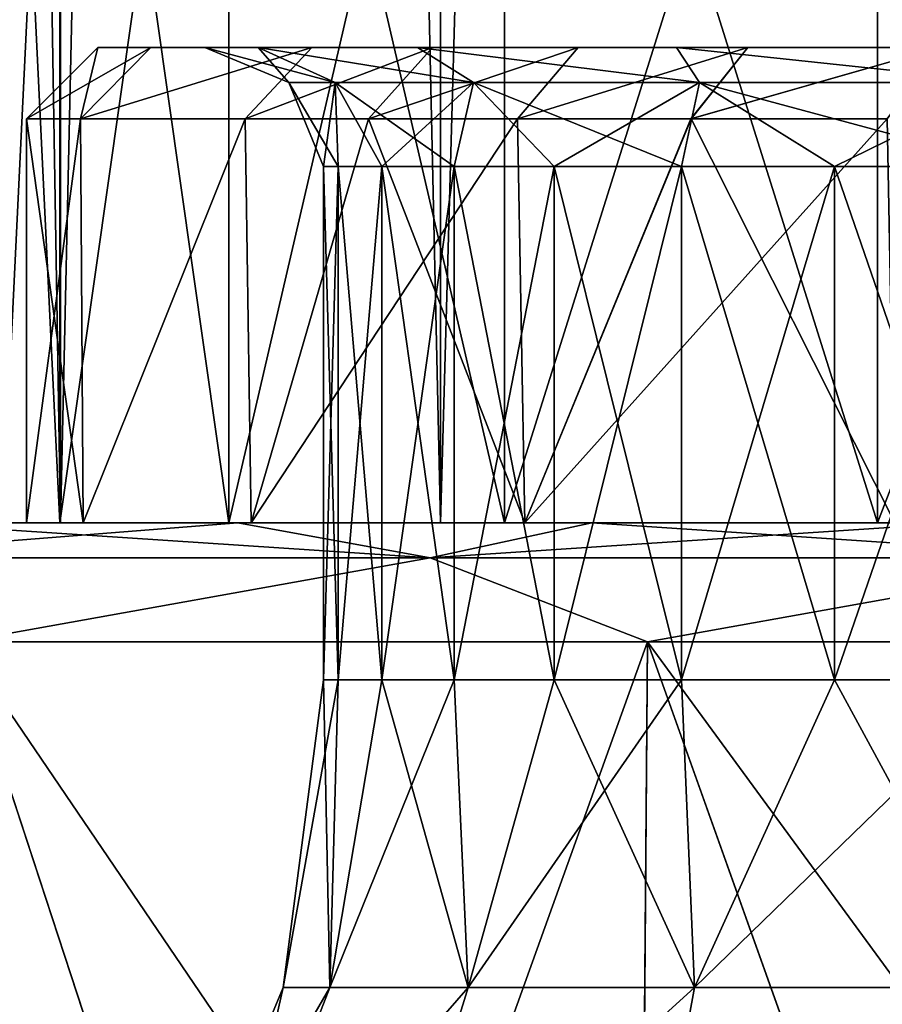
# Model space of a CAD drawing. Header units: millimetres. Extents: x -178 to 325, y 0 to 197.
# Tile 124 of 256: x 135.97 to 139.6, y 2.97 to 7.12. Entities that reach past the tile are written whole.
import ezdxf

# ---------------------------------------------------------------- set-up
doc = ezdxf.new("R2010")
doc.units = ezdxf.units.MM
doc.header["$LTSCALE"] = 52.148148
for name, color, linetype in [('5937', 7, 'CONTINUOUS'), ('5938', 7, 'CONTINUOUS'), ('5939', 7, 'CONTINUOUS'), ('5940', 7, 'CONTINUOUS'), ('5941', 7, 'CONTINUOUS'), ('5942', 7, 'CONTINUOUS'), ('5943', 7, 'CONTINUOUS'), ('5944', 7, 'CONTINUOUS'), ('5945', 7, 'CONTINUOUS'), ('5946', 7, 'CONTINUOUS'), ('5947', 7, 'CONTINUOUS'), ('5948', 7, 'CONTINUOUS'), ('5957', 7, 'CONTINUOUS'), ('5958', 7, 'CONTINUOUS'), ('5961', 7, 'CONTINUOUS'), ('5962', 7, 'CONTINUOUS'), ('714', 7, 'CONTINUOUS'), ('715', 7, 'CONTINUOUS'), ('716', 7, 'CONTINUOUS'), ('733', 7, 'CONTINUOUS'), ('735', 7, 'CONTINUOUS')]:
    doc.layers.add(name, color=color, linetype=linetype)

msp = doc.modelspace()

# ---------------------------------------------------------------- linework, layer by layer
at = {"layer": '5937', "linetype": 'CONTINUOUS'}
for points in [[(136, 5), (136, 6.7), (136.228, 6.7, -2.5166), (136, 5)], [(136.2385, 5, -2.5725), (136, 5), (136.228, 6.7, -2.5166), (136.2385, 5, -2.5725)], [(136.9205, 6.7, -4.9926), (136.2385, 5, -2.5725), (136.228, 6.7, -2.5166), (136.9205, 6.7, -4.9926)], [(136.9453, 5, -5.0572), (136.2385, 5, -2.5725), (136.9205, 6.7, -4.9926), (136.9453, 5, -5.0572)], [(137.4386, 6.7, -6.1815), (136.9453, 5, -5.0572), (136.9205, 6.7, -4.9926), (137.4386, 6.7, -6.1815)], [(138.0971, 5, -7.3702), (136.9453, 5, -5.0572), (138.0657, 6.7, -7.3192), (138.0971, 5, -7.3702)], [(138.0657, 6.7, -7.3192), (136.9453, 5, -5.0572), (137.4386, 6.7, -6.1815), (138.0657, 6.7, -7.3192)], [(138.7957, 6.7, -8.3942), (138.0971, 5, -7.3702), (138.0657, 6.7, -7.3192), (138.7957, 6.7, -8.3942)], [(139.6537, 5, -9.4315), (138.0971, 5, -7.3702), (139.6209, 6.7, -9.3955), (139.6537, 5, -9.4315)], [(139.6209, 6.7, -9.3955), (138.0971, 5, -7.3702), (138.7957, 6.7, -8.3942), (139.6209, 6.7, -9.3955)]]:
    msp.add_3dface(points, dxfattribs=at)
at = {"layer": '5938', "linetype": 'CONTINUOUS'}
for points in [[(136, 6.7), (136, 5), (136.2385, 5, 2.5725), (136, 6.7)], [(136, 6.7), (136.2385, 5, 2.5725), (136.2281, 6.7, 2.5168), (136, 6.7)], [(136.2281, 6.7, 2.5168), (136.2385, 5, 2.5725), (136.9206, 6.7, 4.9929), (136.2281, 6.7, 2.5168)], [(136.2385, 5, 2.5725), (136.9453, 5, 5.0572), (136.9206, 6.7, 4.9929), (136.2385, 5, 2.5725)], [(136.9206, 6.7, 4.9929), (136.9453, 5, 5.0572), (137.4388, 6.7, 6.1818), (136.9206, 6.7, 4.9929)], [(136.9453, 5, 5.0572), (138.0971, 5, 7.3702), (137.4388, 6.7, 6.1818), (136.9453, 5, 5.0572)], [(137.4388, 6.7, 6.1818), (138.0971, 5, 7.3702), (138.0658, 6.7, 7.3195), (137.4388, 6.7, 6.1818)], [(138.0658, 6.7, 7.3195), (138.0971, 5, 7.3702), (138.7959, 6.7, 8.3945), (138.0658, 6.7, 7.3195)], [(138.0971, 5, 7.3702), (139.6537, 5, 9.4315), (138.7959, 6.7, 8.3945), (138.0971, 5, 7.3702)], [(138.7959, 6.7, 8.3945), (139.6537, 5, 9.4315), (139.6212, 6.7, 9.3957), (138.7959, 6.7, 8.3945)]]:
    msp.add_3dface(points, dxfattribs=at)
at = {"layer": '5939', "linetype": 'CONTINUOUS'}
for points in [[(137.3114, 6.5, -1.2497), (137.25, 6.5), (137.3114, 4.3397, -1.2497), (137.3114, 6.5, -1.2497)], [(137.3114, 4.3397, -1.2497), (137.25, 6.5), (137.25, 4.3397), (137.3114, 4.3397, -1.2497)], [(137.495, 6.5, -2.4874), (137.3114, 6.5, -1.2497), (137.495, 4.3397, -2.4874), (137.495, 6.5, -2.4874)], [(137.495, 4.3397, -2.4874), (137.3114, 6.5, -1.2497), (137.3114, 4.3397, -1.2497), (137.495, 4.3397, -2.4874)], [(137.799, 6.5, -3.7011), (137.495, 6.5, -2.4874), (137.799, 4.3397, -3.7011), (137.799, 6.5, -3.7011)], [(137.799, 4.3397, -3.7011), (137.495, 6.5, -2.4874), (137.495, 4.3397, -2.4874), (137.799, 4.3397, -3.7011)], [(138.2205, 6.5, -4.8792), (137.799, 6.5, -3.7011), (138.2205, 4.3397, -4.8792), (138.2205, 6.5, -4.8792)], [(138.2205, 4.3397, -4.8792), (137.799, 6.5, -3.7011), (137.799, 4.3397, -3.7011), (138.2205, 4.3397, -4.8792)], [(138.7555, 6.5, -6.0103), (138.2205, 6.5, -4.8792), (138.7555, 4.3397, -6.0103), (138.7555, 6.5, -6.0103)], [(138.7555, 4.3397, -6.0103), (138.2205, 6.5, -4.8792), (138.2205, 4.3397, -4.8792), (138.7555, 4.3397, -6.0103)], [(139.3988, 6.5, -7.0835), (138.7555, 6.5, -6.0103), (139.3988, 4.3397, -7.0835), (139.3988, 6.5, -7.0835)], [(139.3988, 4.3397, -7.0835), (138.7555, 6.5, -6.0103), (138.7555, 4.3397, -6.0103), (139.3988, 4.3397, -7.0835)], [(140.1441, 6.5, -8.0885), (139.3988, 6.5, -7.0835), (140.1441, 4.3397, -8.0885), (140.1441, 6.5, -8.0885)], [(140.1441, 4.3397, -8.0885), (139.3988, 6.5, -7.0835), (139.3988, 4.3397, -7.0835), (140.1441, 4.3397, -8.0885)]]:
    msp.add_3dface(points, dxfattribs=at)
at = {"layer": '5940', "linetype": 'CONTINUOUS'}
for points in [[(136.3, 7), (136.5232, 7, 2.4609), (136.5232, 7, -2.4608), (136.3, 7)], [(137.2007, 7, 4.8843), (136.9755, 7, 2.4335), (136.5232, 7, 2.4609), (137.2007, 7, 4.8843)], [(136.75, 7), (136.5232, 7, 2.4609), (136.9755, 7, 2.4335), (136.75, 7)], [(136.5232, 7, -2.4608), (136.5232, 7, 2.4609), (136.75, 7), (136.5232, 7, -2.4608)], [(137.2006, 7, -4.8841), (136.5232, 7, -2.4608), (136.9755, 7, -2.4336), (137.2006, 7, -4.8841)], [(136.9755, 7, -2.4336), (136.5232, 7, -2.4608), (136.75, 7), (136.9755, 7, -2.4336)], [(136.9755, 7, 2.4335), (137.2007, 7, 4.8843), (137.6446, 7, 4.7857), (136.9755, 7, 2.4335)], [(137.6446, 7, -4.7857), (137.2006, 7, -4.8841), (136.9755, 7, -2.4336), (137.6446, 7, -4.7857)], [(137.7076, 7, -6.0487), (137.2006, 7, -4.8841), (137.6446, 7, -4.7857), (137.7076, 7, -6.0487)], [(137.2007, 7, 4.8843), (137.7077, 7, 6.0489), (137.6446, 7, 4.7857), (137.2007, 7, 4.8843)], [(137.7077, 7, 6.0489), (138.3215, 7, 7.1619), (137.6446, 7, 4.7857), (137.7077, 7, 6.0489)], [(137.6446, 7, 4.7857), (138.3215, 7, 7.1619), (138.7348, 7, 6.9751), (137.6446, 7, 4.7857)], [(138.7348, 7, -6.9752), (137.7076, 7, -6.0487), (137.6446, 7, -4.7857), (138.7348, 7, -6.9752)], [(138.3214, 7, -7.1617), (137.7076, 7, -6.0487), (138.7348, 7, -6.9752), (138.3214, 7, -7.1617)], [(139.0349, 7, -8.2132), (138.3214, 7, -7.1617), (138.7348, 7, -6.9752), (139.0349, 7, -8.2132)], [(138.3215, 7, 7.1619), (139.0351, 7, 8.2134), (138.7348, 7, 6.9751), (138.3215, 7, 7.1619)], [(139.0351, 7, 8.2134), (139.8437, 7, 9.1943), (138.7348, 7, 6.9751), (139.0351, 7, 8.2134)], [(138.7348, 7, 6.9751), (139.8437, 7, 9.1943), (140.2087, 7, 8.9269), (138.7348, 7, 6.9751)], [(140.2087, 7, -8.9269), (139.0349, 7, -8.2132), (138.7348, 7, -6.9752), (140.2087, 7, -8.9269)], [(139.8435, 7, -9.1942), (139.0349, 7, -8.2132), (140.2087, 7, -8.9269), (139.8435, 7, -9.1942)]]:
    msp.add_3dface(points, dxfattribs=at)
at = {"layer": '5941', "linetype": 'CONTINUOUS'}
for points in [[(136, 5), (136.2385, 5, -2.5725), (125.75, 5), (136, 5)], [(125.8122, 5, 1.7336), (136, 5), (125.75, 5), (125.8122, 5, 1.7336)], [(125.75, 5), (136.2385, 5, -2.5725), (125.8122, 5, -1.7336), (125.75, 5)], [(136.2385, 5, 2.5725), (136, 5), (125.8122, 5, 1.7336), (136.2385, 5, 2.5725)], [(125.8122, 5, -1.7336), (136.2385, 5, -2.5725), (125.9968, 5, -3.4506), (125.8122, 5, -1.7336)], [(125.9968, 5, 3.4506), (136.2385, 5, 2.5725), (125.8122, 5, 1.7336), (125.9968, 5, 3.4506)], [(136.2385, 5, -2.5725), (136.9453, 5, -5.0572), (125.9968, 5, -3.4506), (136.2385, 5, -2.5725)], [(125.9968, 5, -3.4506), (136.9453, 5, -5.0572), (126.3045, 5, -5.155), (125.9968, 5, -3.4506)], [(136.9453, 5, 5.0572), (136.2385, 5, 2.5725), (125.9968, 5, 3.4506), (136.9453, 5, 5.0572)], [(126.3044, 5, 5.155), (136.9453, 5, 5.0572), (125.9968, 5, 3.4506), (126.3044, 5, 5.155)], [(126.7321, 5, 6.8314), (136.9453, 5, 5.0572), (126.3044, 5, 5.155), (126.7321, 5, 6.8314)], [(136.9453, 5, -5.0572), (138.0971, 5, -7.3702), (126.3045, 5, -5.155), (136.9453, 5, -5.0572)], [(126.3045, 5, -5.155), (138.0971, 5, -7.3702), (126.7322, 5, -6.8315), (126.3045, 5, -5.155)], [(138.0971, 5, 7.3702), (136.9453, 5, 5.0572), (126.7321, 5, 6.8314), (138.0971, 5, 7.3702)], [(127.2794, 5, 8.475), (138.0971, 5, 7.3702), (126.7321, 5, 6.8314), (127.2794, 5, 8.475)], [(126.7322, 5, -6.8315), (138.0971, 5, -7.3702), (127.2794, 5, -8.4751), (126.7322, 5, -6.8315)], [(138.0971, 5, -7.3702), (139.6537, 5, -9.4315), (127.2794, 5, -8.4751), (138.0971, 5, -7.3702)], [(127.2794, 5, -8.4751), (139.6537, 5, -9.4315), (127.9412, 5, -10.0731), (127.2794, 5, -8.4751)], [(139.6537, 5, 9.4315), (138.0971, 5, 7.3702), (127.2794, 5, 8.475), (139.6537, 5, 9.4315)], [(127.9411, 5, 10.073), (139.6537, 5, 9.4315), (127.2794, 5, 8.475), (127.9411, 5, 10.073)], [(141.5634, 5, 11.1724), (139.6537, 5, 9.4315), (127.9411, 5, 10.073), (141.5634, 5, 11.1724)], [(128.7168, 5, 11.6224), (141.5634, 5, 11.1724), (127.9411, 5, 10.073), (128.7168, 5, 11.6224)], [(139.6537, 5, -9.4315), (141.5634, 5, -11.1724), (127.9412, 5, -10.0731), (139.6537, 5, -9.4315)], [(127.9412, 5, -10.0731), (141.5634, 5, -11.1724), (128.7168, 5, -11.6225), (127.9412, 5, -10.0731)], [(141.5634, 5, -11.1724), (143.7593, 5, -12.5321), (128.7168, 5, -11.6225), (141.5634, 5, -11.1724)], [(128.7168, 5, -11.6225), (143.7593, 5, -12.5321), (129.5992, 5, -13.1098), (128.7168, 5, -11.6225)], [(143.7593, 5, 12.5321), (141.5634, 5, 11.1724), (128.7168, 5, 11.6224), (143.7593, 5, 12.5321)], [(129.5992, 5, 13.1097), (143.7593, 5, 12.5321), (128.7168, 5, 11.6224), (129.5992, 5, 13.1097)], [(143.7593, 5, -12.5321), (146.1691, 5, -13.4656), (129.5992, 5, -13.1098), (143.7593, 5, -12.5321)], [(146.1691, 5, -13.4656), (148.7079, 5, -13.9402), (129.5992, 5, -13.1098), (146.1691, 5, -13.4656)], [(129.5992, 5, -13.1098), (148.7079, 5, -13.9402), (130.5876, 5, -14.5332), (129.5992, 5, -13.1098)], [(146.1691, 5, 13.4656), (143.7593, 5, 12.5321), (129.5992, 5, 13.1097), (146.1691, 5, 13.4656)], [(130.5875, 5, 14.5331), (146.1691, 5, 13.4656), (129.5992, 5, 13.1097), (130.5875, 5, 14.5331)], [(148.7079, 5, 13.9402), (146.1691, 5, 13.4656), (130.5875, 5, 14.5331), (148.7079, 5, 13.9402)], [(151.2921, 5, 13.9402), (148.7079, 5, 13.9402), (130.5875, 5, 14.5331), (151.2921, 5, 13.9402)], [(169.4124, 5, 14.5332), (151.2921, 5, 13.9402), (130.5875, 5, 14.5331), (169.4124, 5, 14.5332)], [(131.6725, 5, 15.8796), (169.4124, 5, 14.5332), (130.5875, 5, 14.5331), (131.6725, 5, 15.8796)], [(130.5876, 5, -14.5332), (148.7079, 5, -13.9402), (169.4125, 5, -14.5331), (130.5876, 5, -14.5332)], [(131.6726, 5, -15.8796), (130.5876, 5, -14.5332), (168.3275, 5, -15.8796), (131.6726, 5, -15.8796)], [(168.3275, 5, -15.8796), (130.5876, 5, -14.5332), (169.4125, 5, -14.5331), (168.3275, 5, -15.8796)], [(168.3274, 5, 15.8796), (169.4124, 5, 14.5332), (131.6725, 5, 15.8796), (168.3274, 5, 15.8796)], [(132.8534, 5, 17.148), (168.3274, 5, 15.8796), (131.6725, 5, 15.8796), (132.8534, 5, 17.148)], [(132.8535, 5, -17.148), (131.6726, 5, -15.8796), (167.1466, 5, -17.148), (132.8535, 5, -17.148)], [(167.1466, 5, -17.148), (131.6726, 5, -15.8796), (168.3275, 5, -15.8796), (167.1466, 5, -17.148)], [(167.1465, 5, 17.148), (168.3274, 5, 15.8796), (132.8534, 5, 17.148), (167.1465, 5, 17.148)], [(134.119, 5, 18.3262), (167.1465, 5, 17.148), (132.8534, 5, 17.148), (134.119, 5, 18.3262)], [(134.1191, 5, -18.3263), (132.8535, 5, -17.148), (165.881, 5, -18.3262), (134.1191, 5, -18.3263)], [(165.881, 5, -18.3262), (132.8535, 5, -17.148), (167.1466, 5, -17.148), (165.881, 5, -18.3262)], [(165.8809, 5, 18.3263), (167.1465, 5, 17.148), (134.119, 5, 18.3262), (165.8809, 5, 18.3263)], [(135.4684, 5, 19.4137), (165.8809, 5, 18.3263), (134.119, 5, 18.3262), (135.4684, 5, 19.4137)], [(135.4684, 5, -19.4137), (134.1191, 5, -18.3263), (164.5316, 5, -19.4137), (135.4684, 5, -19.4137)], [(164.5316, 5, -19.4137), (134.1191, 5, -18.3263), (165.881, 5, -18.3262), (164.5316, 5, -19.4137)], [(164.5316, 5, 19.4137), (165.8809, 5, 18.3263), (135.4684, 5, 19.4137), (164.5316, 5, 19.4137)], [(136.8889, 5, 20.3998), (164.5316, 5, 19.4137), (135.4684, 5, 19.4137), (136.8889, 5, 20.3998)], [(136.8889, 5, -20.3999), (135.4684, 5, -19.4137), (163.1111, 5, -20.3998), (136.8889, 5, -20.3999)], [(163.1111, 5, -20.3998), (135.4684, 5, -19.4137), (164.5316, 5, -19.4137), (163.1111, 5, -20.3998)], [(163.1111, 5, 20.3999), (164.5316, 5, 19.4137), (136.8889, 5, 20.3998), (163.1111, 5, 20.3999)], [(138.3791, 5, 21.2841), (163.1111, 5, 20.3999), (136.8889, 5, 20.3998), (138.3791, 5, 21.2841)], [(138.3791, 5, -21.2842), (136.8889, 5, -20.3999), (161.6209, 5, -21.2841), (138.3791, 5, -21.2842)], [(161.6209, 5, -21.2841), (136.8889, 5, -20.3999), (163.1111, 5, -20.3998), (161.6209, 5, -21.2841)], [(161.6209, 5, 21.2842), (163.1111, 5, 20.3999), (138.3791, 5, 21.2841), (161.6209, 5, 21.2842)], [(139.9257, 5, 22.0581), (161.6209, 5, 21.2842), (138.3791, 5, 21.2841), (139.9257, 5, 22.0581)], [(139.9257, 5, -22.0582), (138.3791, 5, -21.2842), (160.0743, 5, -22.0581), (139.9257, 5, -22.0582)], [(160.0743, 5, -22.0581), (138.3791, 5, -21.2842), (161.6209, 5, -21.2841), (160.0743, 5, -22.0581)]]:
    msp.add_3dface(points, dxfattribs=at)
at = {"layer": '5942', "linetype": 'CONTINUOUS'}
for points in [[(137.1035, 0.3, -21.1244), (135.687, 0.3, -20.1916), (135.7272, 4.5, -20.22), (137.1035, 0.3, -21.1244)], [(138.6134, 4.5, -21.9752), (137.1035, 0.3, -21.1244), (135.7272, 4.5, -20.22), (138.6134, 4.5, -21.9752)], [(138.5807, 0.3, -21.9582), (137.1035, 0.3, -21.1244), (138.6134, 4.5, -21.9752), (138.5807, 0.3, -21.9582)], [(140.1112, 0.3, -22.6886), (138.5807, 0.3, -21.9582), (138.6134, 4.5, -21.9752), (140.1112, 0.3, -22.6886)], [(141.7117, 4.5, -23.321), (140.1112, 0.3, -22.6886), (138.6134, 4.5, -21.9752), (141.7117, 4.5, -23.321)]]:
    msp.add_3dface(points, dxfattribs=at)
at = {"layer": '5943', "linetype": 'CONTINUOUS'}
for points in [[(137.25, 4.3397), (137.25, 6.5), (137.3114, 6.5, 1.2497), (137.25, 4.3397)], [(137.25, 4.3397), (137.3114, 6.5, 1.2497), (137.3114, 4.3397, 1.2497), (137.25, 4.3397)], [(137.3114, 6.5, 1.2497), (137.495, 6.5, 2.4874), (137.3114, 4.3397, 1.2497), (137.3114, 6.5, 1.2497)], [(137.3114, 4.3397, 1.2497), (137.495, 6.5, 2.4874), (137.495, 4.3397, 2.4874), (137.3114, 4.3397, 1.2497)], [(137.495, 6.5, 2.4874), (137.799, 6.5, 3.7011), (137.495, 4.3397, 2.4874), (137.495, 6.5, 2.4874)], [(137.495, 4.3397, 2.4874), (137.799, 6.5, 3.7011), (137.799, 4.3397, 3.7011), (137.495, 4.3397, 2.4874)], [(137.799, 6.5, 3.7011), (138.2205, 6.5, 4.8792), (137.799, 4.3397, 3.7011), (137.799, 6.5, 3.7011)], [(137.799, 4.3397, 3.7011), (138.2205, 6.5, 4.8792), (138.2205, 4.3397, 4.8792), (137.799, 4.3397, 3.7011)], [(138.2205, 6.5, 4.8792), (138.7555, 6.5, 6.0103), (138.2205, 4.3397, 4.8792), (138.2205, 6.5, 4.8792)], [(138.2205, 4.3397, 4.8792), (138.7555, 6.5, 6.0103), (138.7555, 4.3397, 6.0103), (138.2205, 4.3397, 4.8792)], [(138.7555, 6.5, 6.0103), (139.3988, 6.5, 7.0835), (138.7555, 4.3397, 6.0103), (138.7555, 6.5, 6.0103)], [(138.7555, 4.3397, 6.0103), (139.3988, 6.5, 7.0835), (139.3988, 4.3397, 7.0835), (138.7555, 4.3397, 6.0103)], [(139.3988, 6.5, 7.0835), (140.1441, 6.5, 8.0885), (139.3988, 4.3397, 7.0835), (139.3988, 6.5, 7.0835)], [(139.3988, 4.3397, 7.0835), (140.1441, 6.5, 8.0885), (140.1441, 4.3397, 8.0885), (139.3988, 4.3397, 7.0835)]]:
    msp.add_3dface(points, dxfattribs=at)
at = {"layer": '5944', "linetype": 'CONTINUOUS'}
for points in [[(135.6859, 0.3, 20.1908), (137.1023, 0.3, 21.1237), (135.7272, 4.5, 20.22), (135.6859, 0.3, 20.1908)], [(137.1023, 0.3, 21.1237), (138.5795, 0.3, 21.9576), (135.7272, 4.5, 20.22), (137.1023, 0.3, 21.1237)], [(135.7272, 4.5, 20.22), (138.5795, 0.3, 21.9576), (138.6134, 4.5, 21.9752), (135.7272, 4.5, 20.22)], [(138.5795, 0.3, 21.9576), (140.1099, 0.3, 22.6881), (138.6134, 4.5, 21.9752), (138.5795, 0.3, 21.9576)], [(140.1099, 0.3, 22.6881), (141.6866, 0.3, 23.312), (138.6134, 4.5, 21.9752), (140.1099, 0.3, 22.6881)], [(138.6134, 4.5, 21.9752), (141.6866, 0.3, 23.312), (141.7117, 4.5, 23.321), (138.6134, 4.5, 21.9752)]]:
    msp.add_3dface(points, dxfattribs=at)
at = {"layer": '5945', "linetype": 'CONTINUOUS'}
for points in [[(136.3, 7), (136.5232, 7, -2.4608), (136, 6.7), (136.3, 7)], [(136, 6.7), (136.5232, 7, -2.4608), (136.228, 6.7, -2.5166), (136, 6.7)], [(136.5232, 7, -2.4608), (137.2006, 7, -4.8841), (136.228, 6.7, -2.5166), (136.5232, 7, -2.4608)], [(137.2006, 7, -4.8841), (136.9205, 6.7, -4.9926), (136.228, 6.7, -2.5166), (137.2006, 7, -4.8841)], [(137.2006, 7, -4.8841), (137.7076, 7, -6.0487), (136.9205, 6.7, -4.9926), (137.2006, 7, -4.8841)], [(137.7076, 7, -6.0487), (137.4386, 6.7, -6.1815), (136.9205, 6.7, -4.9926), (137.7076, 7, -6.0487)], [(137.7076, 7, -6.0487), (138.3214, 7, -7.1617), (137.4386, 6.7, -6.1815), (137.7076, 7, -6.0487)], [(138.3214, 7, -7.1617), (138.0657, 6.7, -7.3192), (137.4386, 6.7, -6.1815), (138.3214, 7, -7.1617)], [(138.3214, 7, -7.1617), (139.0349, 7, -8.2132), (138.0657, 6.7, -7.3192), (138.3214, 7, -7.1617)], [(139.0349, 7, -8.2132), (138.7957, 6.7, -8.3942), (138.0657, 6.7, -7.3192), (139.0349, 7, -8.2132)], [(139.0349, 7, -8.2132), (139.8435, 7, -9.1942), (138.7957, 6.7, -8.3942), (139.0349, 7, -8.2132)], [(139.8435, 7, -9.1942), (139.6209, 6.7, -9.3955), (138.7957, 6.7, -8.3942), (139.8435, 7, -9.1942)]]:
    msp.add_3dface(points, dxfattribs=at)
at = {"layer": '5946', "linetype": 'CONTINUOUS'}
for points in [[(136.3, 7), (136, 6.7), (136.2281, 6.7, 2.5168), (136.3, 7)], [(137.2007, 7, 4.8843), (136.5232, 7, 2.4609), (136.2281, 6.7, 2.5168), (137.2007, 7, 4.8843)], [(137.2007, 7, 4.8843), (136.2281, 6.7, 2.5168), (136.9206, 6.7, 4.9929), (137.2007, 7, 4.8843)], [(136.5232, 7, 2.4609), (136.3, 7), (136.2281, 6.7, 2.5168), (136.5232, 7, 2.4609)], [(137.7077, 7, 6.0489), (137.2007, 7, 4.8843), (136.9206, 6.7, 4.9929), (137.7077, 7, 6.0489)], [(137.7077, 7, 6.0489), (136.9206, 6.7, 4.9929), (137.4388, 6.7, 6.1818), (137.7077, 7, 6.0489)], [(138.3215, 7, 7.1619), (137.7077, 7, 6.0489), (137.4388, 6.7, 6.1818), (138.3215, 7, 7.1619)], [(138.3215, 7, 7.1619), (137.4388, 6.7, 6.1818), (138.0658, 6.7, 7.3195), (138.3215, 7, 7.1619)], [(139.0351, 7, 8.2134), (138.3215, 7, 7.1619), (138.0658, 6.7, 7.3195), (139.0351, 7, 8.2134)], [(139.0351, 7, 8.2134), (138.0658, 6.7, 7.3195), (138.7959, 6.7, 8.3945), (139.0351, 7, 8.2134)], [(139.8437, 7, 9.1943), (139.0351, 7, 8.2134), (138.7959, 6.7, 8.3945), (139.8437, 7, 9.1943)], [(139.8437, 7, 9.1943), (138.7959, 6.7, 8.3945), (139.6212, 6.7, 9.3957), (139.8437, 7, 9.1943)]]:
    msp.add_3dface(points, dxfattribs=at)
at = {"layer": '5947', "linetype": 'CONTINUOUS'}
for points in [[(135.4684, 5, -19.4137), (136.8889, 5, -20.3999), (135.0223, 4.8536, -19.5193), (135.4684, 5, -19.4137)], [(136.8889, 5, -20.3999), (137.6982, 4.8536, -21.3073), (135.0223, 4.8536, -19.5193), (136.8889, 5, -20.3999)], [(136.8889, 5, -20.3999), (138.3791, 5, -21.2842), (137.6982, 4.8536, -21.3073), (136.8889, 5, -20.3999)], [(138.3791, 5, -21.2842), (139.9257, 5, -22.0582), (137.6982, 4.8536, -21.3073), (138.3791, 5, -21.2842)], [(139.9257, 5, -22.0582), (140.5846, 4.8536, -22.7307), (137.6982, 4.8536, -21.3073), (139.9257, 5, -22.0582)], [(137.6982, 4.8536, -21.3073), (135.7272, 4.5, -20.22), (135.0223, 4.8536, -19.5193), (137.6982, 4.8536, -21.3073)], [(138.6134, 4.5, -21.9752), (135.7272, 4.5, -20.22), (137.6982, 4.8536, -21.3073), (138.6134, 4.5, -21.9752)], [(140.5846, 4.8536, -22.7307), (138.6134, 4.5, -21.9752), (137.6982, 4.8536, -21.3073), (140.5846, 4.8536, -22.7307)], [(141.7117, 4.5, -23.321), (138.6134, 4.5, -21.9752), (140.5846, 4.8536, -22.7307), (141.7117, 4.5, -23.321)]]:
    msp.add_3dface(points, dxfattribs=at)
at = {"layer": '5948', "linetype": 'CONTINUOUS'}
for points in [[(135.4684, 5, 19.4137), (135.0223, 4.8536, 19.5193), (137.6982, 4.8536, 21.3073), (135.4684, 5, 19.4137)], [(136.8889, 5, 20.3998), (135.4684, 5, 19.4137), (137.6982, 4.8536, 21.3073), (136.8889, 5, 20.3998)], [(138.3791, 5, 21.2841), (136.8889, 5, 20.3998), (137.6982, 4.8536, 21.3073), (138.3791, 5, 21.2841)], [(138.3791, 5, 21.2841), (137.6982, 4.8536, 21.3073), (140.5846, 4.8536, 22.7307), (138.3791, 5, 21.2841)], [(139.9257, 5, 22.0581), (138.3791, 5, 21.2841), (140.5846, 4.8536, 22.7307), (139.9257, 5, 22.0581)], [(135.0223, 4.8536, 19.5193), (135.7272, 4.5, 20.22), (137.6982, 4.8536, 21.3073), (135.0223, 4.8536, 19.5193)], [(135.7272, 4.5, 20.22), (138.6134, 4.5, 21.9752), (137.6982, 4.8536, 21.3073), (135.7272, 4.5, 20.22)], [(137.6982, 4.8536, 21.3073), (138.6134, 4.5, 21.9752), (140.5846, 4.8536, 22.7307), (137.6982, 4.8536, 21.3073)], [(138.6134, 4.5, 21.9752), (141.7117, 4.5, 23.321), (140.5846, 4.8536, 22.7307), (138.6134, 4.5, 21.9752)]]:
    msp.add_3dface(points, dxfattribs=at)
at = {"layer": '5957', "linetype": 'CONTINUOUS'}
for points in [[(137.25, 4.3397), (137.0796, 3.0457), (137.2759, 3.0457, -2.2436), (137.25, 4.3397)], [(137.3114, 4.3397, -1.2497), (137.25, 4.3397), (137.2759, 3.0457, -2.2436), (137.3114, 4.3397, -1.2497)], [(137.495, 4.3397, -2.4874), (137.3114, 4.3397, -1.2497), (137.2759, 3.0457, -2.2436), (137.495, 4.3397, -2.4874)], [(137.8588, 3.0457, -4.419), (137.495, 4.3397, -2.4874), (137.2759, 3.0457, -2.2436), (137.8588, 3.0457, -4.419)], [(137.799, 4.3397, -3.7011), (137.495, 4.3397, -2.4874), (137.8588, 3.0457, -4.419), (137.799, 4.3397, -3.7011)], [(138.2205, 4.3397, -4.8792), (137.799, 4.3397, -3.7011), (137.8588, 3.0457, -4.419), (138.2205, 4.3397, -4.8792)], [(138.8106, 3.0457, -6.4602), (138.2205, 4.3397, -4.8792), (137.8588, 3.0457, -4.419), (138.8106, 3.0457, -6.4602)], [(138.7555, 4.3397, -6.0103), (138.2205, 4.3397, -4.8792), (138.8106, 3.0457, -6.4602), (138.7555, 4.3397, -6.0103)], [(139.3988, 4.3397, -7.0835), (138.7555, 4.3397, -6.0103), (138.8106, 3.0457, -6.4602), (139.3988, 4.3397, -7.0835)], [(140.1024, 3.0457, -8.3051), (139.3988, 4.3397, -7.0835), (138.8106, 3.0457, -6.4602), (140.1024, 3.0457, -8.3051)], [(140.1441, 4.3397, -8.0885), (139.3988, 4.3397, -7.0835), (140.1024, 3.0457, -8.3051), (140.1441, 4.3397, -8.0885)], [(136.5801, 1.8397), (136.8086, 1.8397, -2.4659), (137.0796, 3.0457), (136.5801, 1.8397)], [(136.8086, 1.8397, -2.4659), (137.4863, 1.8397, -4.8478), (137.8588, 3.0457, -4.419), (136.8086, 1.8397, -2.4659)], [(137.0796, 3.0457), (136.8086, 1.8397, -2.4659), (137.2759, 3.0457, -2.2436), (137.0796, 3.0457)], [(136.8086, 1.8397, -2.4659), (137.8588, 3.0457, -4.419), (137.2759, 3.0457, -2.2436), (136.8086, 1.8397, -2.4659)], [(137.4863, 1.8397, -4.8478), (138.5902, 1.8397, -7.0646), (138.8106, 3.0457, -6.4602), (137.4863, 1.8397, -4.8478)], [(137.4863, 1.8397, -4.8478), (138.8106, 3.0457, -6.4602), (137.8588, 3.0457, -4.419), (137.4863, 1.8397, -4.8478)], [(138.5902, 1.8397, -7.0646), (140.0826, 1.8397, -9.0409), (140.1024, 3.0457, -8.3051), (138.5902, 1.8397, -7.0646)], [(138.5902, 1.8397, -7.0646), (140.1024, 3.0457, -8.3051), (138.8106, 3.0457, -6.4602), (138.5902, 1.8397, -7.0646)]]:
    msp.add_3dface(points, dxfattribs=at)
at = {"layer": '5958', "linetype": 'CONTINUOUS'}
for points in [[(137.25, 4.3397), (137.3114, 4.3397, 1.2497), (137.0796, 3.0457), (137.25, 4.3397)], [(137.0796, 3.0457), (137.3114, 4.3397, 1.2497), (137.2759, 3.0457, 2.2436), (137.0796, 3.0457)], [(137.3114, 4.3397, 1.2497), (137.495, 4.3397, 2.4874), (137.2759, 3.0457, 2.2436), (137.3114, 4.3397, 1.2497)], [(137.495, 4.3397, 2.4874), (137.799, 4.3397, 3.7011), (137.2759, 3.0457, 2.2436), (137.495, 4.3397, 2.4874)], [(137.2759, 3.0457, 2.2436), (137.799, 4.3397, 3.7011), (137.8588, 3.0457, 4.419), (137.2759, 3.0457, 2.2436)], [(137.799, 4.3397, 3.7011), (138.2205, 4.3397, 4.8792), (137.8588, 3.0457, 4.419), (137.799, 4.3397, 3.7011)], [(138.2205, 4.3397, 4.8792), (138.7555, 4.3397, 6.0103), (137.8588, 3.0457, 4.419), (138.2205, 4.3397, 4.8792)], [(137.8588, 3.0457, 4.419), (138.7555, 4.3397, 6.0103), (138.8106, 3.0457, 6.4602), (137.8588, 3.0457, 4.419)], [(138.7555, 4.3397, 6.0103), (139.3988, 4.3397, 7.0835), (138.8106, 3.0457, 6.4602), (138.7555, 4.3397, 6.0103)], [(139.3988, 4.3397, 7.0835), (140.1441, 4.3397, 8.0885), (138.8106, 3.0457, 6.4602), (139.3988, 4.3397, 7.0835)], [(138.8106, 3.0457, 6.4602), (140.1441, 4.3397, 8.0885), (140.1024, 3.0457, 8.3051), (138.8106, 3.0457, 6.4602)], [(136.8086, 1.8397, 2.4659), (136.5801, 1.8397), (137.2759, 3.0457, 2.2436), (136.8086, 1.8397, 2.4659)], [(136.5801, 1.8397), (137.0796, 3.0457), (137.2759, 3.0457, 2.2436), (136.5801, 1.8397)], [(137.4863, 1.8397, 4.8478), (136.8086, 1.8397, 2.4659), (137.8588, 3.0457, 4.419), (137.4863, 1.8397, 4.8478)], [(136.8086, 1.8397, 2.4659), (137.2759, 3.0457, 2.2436), (137.8588, 3.0457, 4.419), (136.8086, 1.8397, 2.4659)], [(138.5902, 1.8397, 7.0646), (137.4863, 1.8397, 4.8478), (138.8106, 3.0457, 6.4602), (138.5902, 1.8397, 7.0646)], [(137.4863, 1.8397, 4.8478), (137.8588, 3.0457, 4.419), (138.8106, 3.0457, 6.4602), (137.4863, 1.8397, 4.8478)], [(140.0826, 1.8397, 9.0409), (138.5902, 1.8397, 7.0646), (140.1024, 3.0457, 8.3051), (140.0826, 1.8397, 9.0409)], [(138.5902, 1.8397, 7.0646), (138.8106, 3.0457, 6.4602), (140.1024, 3.0457, 8.3051), (138.5902, 1.8397, 7.0646)]]:
    msp.add_3dface(points, dxfattribs=at)
at = {"layer": '5961', "linetype": 'CONTINUOUS'}
for points in [[(136.9755, 7, -2.4336), (136.75, 7), (137.2995, 6.8536, -2.2394), (136.9755, 7, -2.4336)], [(136.75, 7), (137.1036, 6.8536), (137.2995, 6.8536, -2.2394), (136.75, 7)], [(137.6446, 7, -4.7857), (136.9755, 7, -2.4336), (137.8813, 6.8536, -4.4108), (137.6446, 7, -4.7857)], [(137.8813, 6.8536, -4.4108), (136.9755, 7, -2.4336), (137.2995, 6.8536, -2.2394), (137.8813, 6.8536, -4.4108)], [(138.7348, 7, -6.9752), (137.6446, 7, -4.7857), (138.8313, 6.8536, -6.4482), (138.7348, 7, -6.9752)], [(138.8313, 6.8536, -6.4482), (137.6446, 7, -4.7857), (137.8813, 6.8536, -4.4108), (138.8313, 6.8536, -6.4482)], [(140.2087, 7, -8.9269), (138.7348, 7, -6.9752), (140.1207, 6.8536, -8.2897), (140.2087, 7, -8.9269)], [(140.1207, 6.8536, -8.2897), (138.7348, 7, -6.9752), (138.8313, 6.8536, -6.4482), (140.1207, 6.8536, -8.2897)], [(137.25, 6.5), (137.3114, 6.5, -1.2497), (137.1036, 6.8536), (137.25, 6.5)], [(137.1036, 6.8536), (137.3114, 6.5, -1.2497), (137.2995, 6.8536, -2.2394), (137.1036, 6.8536)], [(137.3114, 6.5, -1.2497), (137.495, 6.5, -2.4874), (137.2995, 6.8536, -2.2394), (137.3114, 6.5, -1.2497)], [(137.495, 6.5, -2.4874), (137.799, 6.5, -3.7011), (137.2995, 6.8536, -2.2394), (137.495, 6.5, -2.4874)], [(137.799, 6.5, -3.7011), (137.8813, 6.8536, -4.4108), (137.2995, 6.8536, -2.2394), (137.799, 6.5, -3.7011)], [(137.799, 6.5, -3.7011), (138.2205, 6.5, -4.8792), (137.8813, 6.8536, -4.4108), (137.799, 6.5, -3.7011)], [(138.2205, 6.5, -4.8792), (138.7555, 6.5, -6.0103), (137.8813, 6.8536, -4.4108), (138.2205, 6.5, -4.8792)], [(138.7555, 6.5, -6.0103), (138.8313, 6.8536, -6.4482), (137.8813, 6.8536, -4.4108), (138.7555, 6.5, -6.0103)], [(138.7555, 6.5, -6.0103), (139.3988, 6.5, -7.0835), (138.8313, 6.8536, -6.4482), (138.7555, 6.5, -6.0103)], [(139.3988, 6.5, -7.0835), (140.1441, 6.5, -8.0885), (138.8313, 6.8536, -6.4482), (139.3988, 6.5, -7.0835)], [(140.1441, 6.5, -8.0885), (140.1207, 6.8536, -8.2897), (138.8313, 6.8536, -6.4482), (140.1441, 6.5, -8.0885)]]:
    msp.add_3dface(points, dxfattribs=at)
at = {"layer": '5962', "linetype": 'CONTINUOUS'}
for points in [[(136.75, 7), (136.9755, 7, 2.4335), (137.1036, 6.8536), (136.75, 7)], [(136.9755, 7, 2.4335), (137.6446, 7, 4.7857), (137.8813, 6.8536, 4.4108), (136.9755, 7, 2.4335)], [(137.1036, 6.8536), (136.9755, 7, 2.4335), (137.2995, 6.8536, 2.2394), (137.1036, 6.8536)], [(137.2995, 6.8536, 2.2394), (136.9755, 7, 2.4335), (137.8813, 6.8536, 4.4108), (137.2995, 6.8536, 2.2394)], [(137.6446, 7, 4.7857), (138.7348, 7, 6.9751), (138.8313, 6.8536, 6.4482), (137.6446, 7, 4.7857)], [(137.8813, 6.8536, 4.4108), (137.6446, 7, 4.7857), (138.8313, 6.8536, 6.4482), (137.8813, 6.8536, 4.4108)], [(138.7348, 7, 6.9751), (140.2087, 7, 8.9269), (140.1207, 6.8536, 8.2897), (138.7348, 7, 6.9751)], [(138.8313, 6.8536, 6.4482), (138.7348, 7, 6.9751), (140.1207, 6.8536, 8.2897), (138.8313, 6.8536, 6.4482)], [(137.25, 6.5), (137.1036, 6.8536), (137.2995, 6.8536, 2.2394), (137.25, 6.5)], [(137.3114, 6.5, 1.2497), (137.25, 6.5), (137.2995, 6.8536, 2.2394), (137.3114, 6.5, 1.2497)], [(137.495, 6.5, 2.4874), (137.3114, 6.5, 1.2497), (137.2995, 6.8536, 2.2394), (137.495, 6.5, 2.4874)], [(137.495, 6.5, 2.4874), (137.2995, 6.8536, 2.2394), (137.8813, 6.8536, 4.4108), (137.495, 6.5, 2.4874)], [(137.799, 6.5, 3.7011), (137.495, 6.5, 2.4874), (137.8813, 6.8536, 4.4108), (137.799, 6.5, 3.7011)], [(138.2205, 6.5, 4.8792), (137.799, 6.5, 3.7011), (137.8813, 6.8536, 4.4108), (138.2205, 6.5, 4.8792)], [(138.2205, 6.5, 4.8792), (137.8813, 6.8536, 4.4108), (138.8313, 6.8536, 6.4482), (138.2205, 6.5, 4.8792)], [(138.7555, 6.5, 6.0103), (138.2205, 6.5, 4.8792), (138.8313, 6.8536, 6.4482), (138.7555, 6.5, 6.0103)], [(139.3988, 6.5, 7.0835), (138.7555, 6.5, 6.0103), (138.8313, 6.8536, 6.4482), (139.3988, 6.5, 7.0835)], [(139.3988, 6.5, 7.0835), (138.8313, 6.8536, 6.4482), (140.1207, 6.8536, 8.2897), (139.3988, 6.5, 7.0835)], [(140.1441, 6.5, 8.0885), (139.3988, 6.5, 7.0835), (140.1207, 6.8536, 8.2897), (140.1441, 6.5, 8.0885)]]:
    msp.add_3dface(points, dxfattribs=at)
at = {"layer": '714', "linetype": 'CONTINUOUS'}
for points in [[(134, 5), (135.9, 5), (136.14, 5, 2.59), (134, 5)], [(134, 5), (136.14, 5, 2.59), (134.243, 5, 2.7778), (134, 5)], [(134.243, 5, -2.7778), (134.9646, 5, -5.4714), (136.8519, 5, -5.0925), (134.243, 5, -2.7778)], [(135.9, 5), (134.243, 5, -2.7778), (136.14, 5, -2.59), (135.9, 5)], [(136.14, 5, -2.59), (134.243, 5, -2.7778), (136.8519, 5, -5.0925), (136.14, 5, -2.59)], [(136.14, 5, 2.59), (136.8519, 5, 5.0925), (134.243, 5, 2.7778), (136.14, 5, 2.59)], [(134.243, 5, 2.7778), (136.8519, 5, 5.0925), (134.9646, 5, 5.4714), (134.243, 5, 2.7778)], [(134.9646, 5, -5.4714), (136.1431, 5, -7.999), (138.0117, 5, -7.422), (134.9646, 5, -5.4714)], [(136.8519, 5, -5.0925), (134.9646, 5, -5.4714), (138.0117, 5, -7.422), (136.8519, 5, -5.0925)], [(136.8519, 5, 5.0925), (138.0117, 5, 7.422), (134.9646, 5, 5.4714), (136.8519, 5, 5.0925)], [(134.9646, 5, 5.4714), (138.0117, 5, 7.422), (136.1431, 5, 7.999), (134.9646, 5, 5.4714)], [(136.1431, 5, -7.999), (137.7426, 5, -10.2836), (139.58, 5, -9.4988), (136.1431, 5, -7.999)], [(138.0117, 5, -7.422), (136.1431, 5, -7.999), (139.58, 5, -9.4988), (138.0117, 5, -7.422)], [(138.0117, 5, 7.422), (139.58, 5, 9.4988), (136.1431, 5, 7.999), (138.0117, 5, 7.422)], [(136.1431, 5, 7.999), (139.58, 5, 9.4988), (137.7426, 5, 10.2836), (136.1431, 5, 7.999)], [(137.7426, 5, -10.2836), (139.7147, 5, -12.2559), (141.5034, 5, -11.2521), (137.7426, 5, -10.2836)], [(139.58, 5, -9.4988), (137.7426, 5, -10.2836), (141.5034, 5, -11.2521), (139.58, 5, -9.4988)], [(139.58, 5, 9.4988), (141.5034, 5, 11.2521), (137.7426, 5, 10.2836), (139.58, 5, 9.4988)], [(137.7426, 5, 10.2836), (141.5034, 5, 11.2521), (139.7147, 5, 12.2559), (137.7426, 5, 10.2836)]]:
    msp.add_3dface(points, dxfattribs=at)
at = {"layer": '715', "linetype": 'CONTINUOUS'}
for points in [[(136.1431, 5, -7.999), (134.9646, 5, -5.4714), (136.1436, 76.5, -8), (136.1431, 5, -7.999)], [(136.1436, 76.5, -8), (134.9646, 5, -5.4714), (134.9649, 76.5, -5.4723), (136.1436, 76.5, -8)], [(137.7426, 5, -10.2836), (136.1431, 5, -7.999), (137.7433, 76.5, -10.2846), (137.7426, 5, -10.2836)], [(137.7433, 76.5, -10.2846), (136.1431, 5, -7.999), (136.1436, 76.5, -8), (137.7433, 76.5, -10.2846)], [(139.7147, 5, -12.2559), (137.7426, 5, -10.2836), (139.7154, 76.5, -12.2567), (139.7147, 5, -12.2559)], [(139.7154, 76.5, -12.2567), (137.7426, 5, -10.2836), (137.7433, 76.5, -10.2846), (139.7154, 76.5, -12.2567)]]:
    msp.add_3dface(points, dxfattribs=at)
at = {"layer": '716', "linetype": 'CONTINUOUS'}
for points in [[(134.9646, 5, 5.4714), (136.1431, 5, 7.999), (134.9649, 76.5, 5.4723), (134.9646, 5, 5.4714)], [(134.9649, 76.5, 5.4723), (136.1431, 5, 7.999), (136.1436, 76.5, 8), (134.9649, 76.5, 5.4723)], [(136.1431, 5, 7.999), (137.7426, 5, 10.2836), (136.1436, 76.5, 8), (136.1431, 5, 7.999)], [(136.1436, 76.5, 8), (137.7426, 5, 10.2836), (137.7433, 76.5, 10.2846), (136.1436, 76.5, 8)], [(137.7426, 5, 10.2836), (139.7147, 5, 12.2559), (137.7433, 76.5, 10.2846), (137.7426, 5, 10.2836)], [(137.7433, 76.5, 10.2846), (139.7147, 5, 12.2559), (139.7154, 76.5, 12.2567), (137.7433, 76.5, 10.2846)]]:
    msp.add_3dface(points, dxfattribs=at)
at = {"layer": '733', "linetype": 'CONTINUOUS'}
for points in [[(135.9, 5), (136.14, 5, -2.59), (135.9, 10), (135.9, 5)], [(135.9, 10), (136.14, 5, -2.59), (136.14, 10, -2.59), (135.9, 10)], [(136.14, 5, -2.59), (136.8519, 5, -5.0925), (136.14, 10, -2.59), (136.14, 5, -2.59)], [(136.14, 10, -2.59), (136.8519, 5, -5.0925), (136.8519, 10, -5.0925), (136.14, 10, -2.59)], [(136.8519, 5, -5.0925), (138.0117, 5, -7.422), (136.8519, 10, -5.0925), (136.8519, 5, -5.0925)], [(136.8519, 10, -5.0925), (138.0117, 5, -7.422), (138.0117, 10, -7.422), (136.8519, 10, -5.0925)], [(138.0117, 5, -7.422), (139.58, 5, -9.4988), (138.0117, 10, -7.422), (138.0117, 5, -7.422)], [(138.0117, 10, -7.422), (139.58, 5, -9.4988), (139.58, 10, -9.4988), (138.0117, 10, -7.422)], [(139.58, 5, -9.4988), (141.5034, 5, -11.2521), (139.58, 10, -9.4988), (139.58, 5, -9.4988)], [(139.58, 10, -9.4988), (141.5034, 5, -11.2521), (141.5034, 10, -11.2521), (139.58, 10, -9.4988)]]:
    msp.add_3dface(points, dxfattribs=at)
at = {"layer": '735', "linetype": 'CONTINUOUS'}
for points in [[(136.14, 5, 2.59), (135.9, 5), (136.14, 10, 2.59), (136.14, 5, 2.59)], [(135.9, 5), (135.9, 10), (136.14, 10, 2.59), (135.9, 5)], [(136.8519, 5, 5.0925), (136.14, 5, 2.59), (136.8519, 10, 5.0925), (136.8519, 5, 5.0925)], [(136.14, 5, 2.59), (136.14, 10, 2.59), (136.8519, 10, 5.0925), (136.14, 5, 2.59)], [(138.0117, 5, 7.422), (136.8519, 5, 5.0925), (138.0117, 10, 7.422), (138.0117, 5, 7.422)], [(136.8519, 5, 5.0925), (136.8519, 10, 5.0925), (138.0117, 10, 7.422), (136.8519, 5, 5.0925)], [(139.58, 5, 9.4988), (138.0117, 5, 7.422), (139.58, 10, 9.4988), (139.58, 5, 9.4988)], [(138.0117, 5, 7.422), (138.0117, 10, 7.422), (139.58, 10, 9.4988), (138.0117, 5, 7.422)], [(141.5034, 5, 11.2521), (139.58, 5, 9.4988), (141.5034, 10, 11.2521), (141.5034, 5, 11.2521)], [(139.58, 5, 9.4988), (139.58, 10, 9.4988), (141.5034, 10, 11.2521), (139.58, 5, 9.4988)]]:
    msp.add_3dface(points, dxfattribs=at)

doc.saveas('drawing.dxf')
